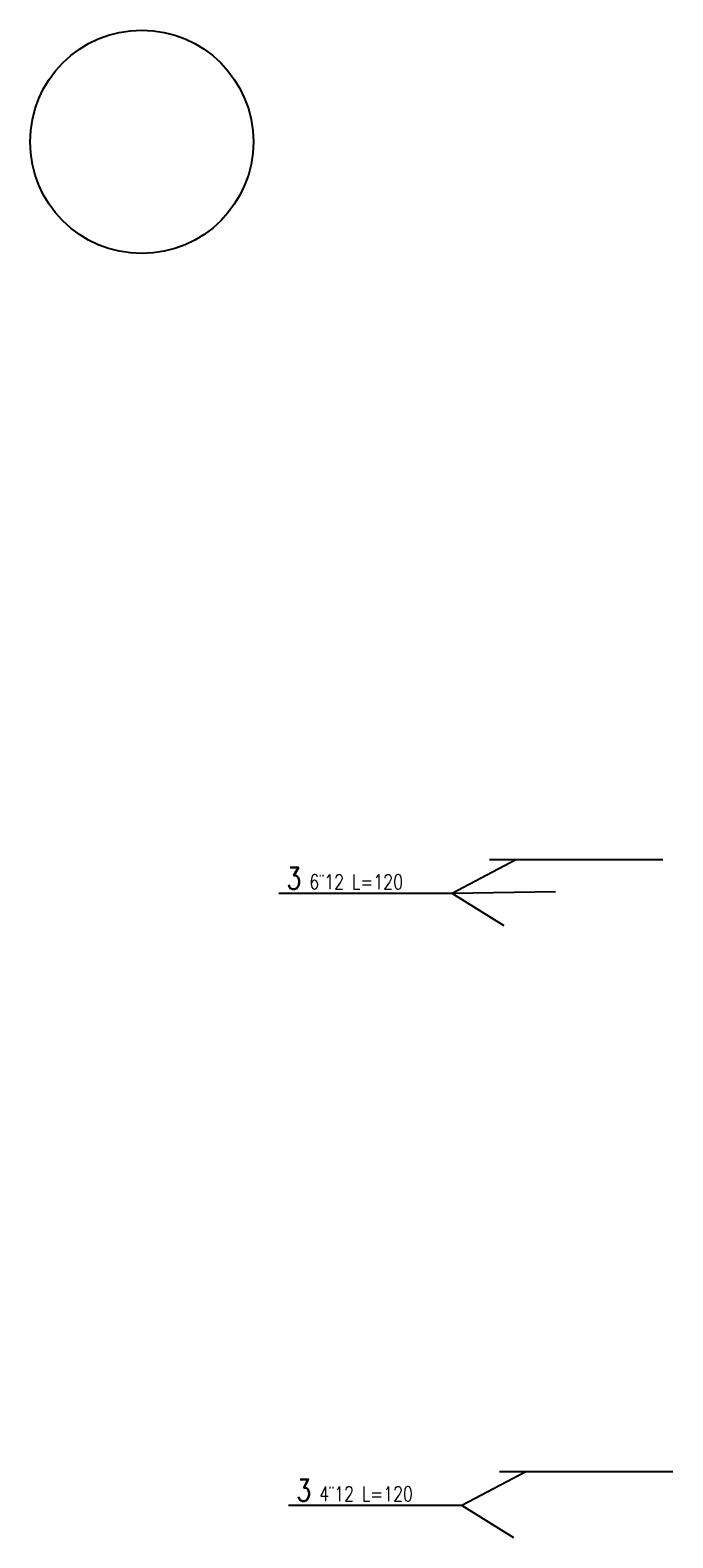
# Model space of a CAD drawing. Header units: millimetres. Extents: x 388 to 1753, y -559 to 44.
# Tile 1 of 2: x 388 to 610, y -484 to 37. Entities that reach past the tile are written whole.
import ezdxf

# ---------------------------------------------------------------- set-up
doc = ezdxf.new("R2010")
doc.units = ezdxf.units.MM
doc.header["$LTSCALE"] = 10
for name, color, linetype in [('ZBROJA_NIEZLICZAC', 9, 'Continuous'), ('ZBROJA_PRET', 4, 'Continuous'), ('ZBROJA_RZUTPR', 201, 'Continuous'), ('ZBROJA_ZLICZAC', 7, 'Continuous')]:
    doc.layers.add(name, color=color, linetype=linetype)
doc.styles.add('STYL_ZBROJA', font='ROMANSZB.SHX', dxfattribs={"width": 0.8})

msp = doc.modelspace()

# ---------------------------------------------------------------- linework, layer by layer
at = {"layer": 'ZBROJA_NIEZLICZAC'}
for points in [[(555.87, -249.59), (533.76, -261.2), (473.76, -261.2)], [(569.56, -260.63), (533.76, -261.2), (473.76, -261.2)], [(551.75, -272.41), (533.76, -261.2), (473.76, -261.2)], [(559.3, -461.26), (537.19, -472.87), (477.19, -472.87)], [(555.19, -484.08), (537.19, -472.87), (477.19, -472.87)]]:
    msp.add_lwpolyline(points, dxfattribs=at)
at = {"layer": 'ZBROJA_PRET'}
for p, q in [((606.74, -249.59), (546.74, -249.59)), ((610.18, -461.26), (550.18, -461.26))]:
    msp.add_line(p, q, dxfattribs=at)
at = {"layer": 'ZBROJA_RZUTPR'}
msp.add_circle((426.38, -1.26), 38.63, dxfattribs=at)

# ---------------------------------------------------------------- texts
at = {"layer": 'ZBROJA_ZLICZAC', "char_height": 2.5, "attachment_point": 7, "style": 'STYL_ZBROJA'}
for s, insert in [('\\H7.5;\\C101;\\H5;\\C256;\\H7.5;\\C101;3\\H5;\\C256; 6¨12 L=120', (476.47, -259.7)), ('\\H7.5;\\C101;\\H5;\\C256;\\H7.5;\\C101;3\\H5;\\C256; 4¨12 L=120', (479.9, -471.37))]:
    msp.add_mtext(s, dxfattribs=dict(at, insert=insert))

doc.saveas('drawing.dxf')
